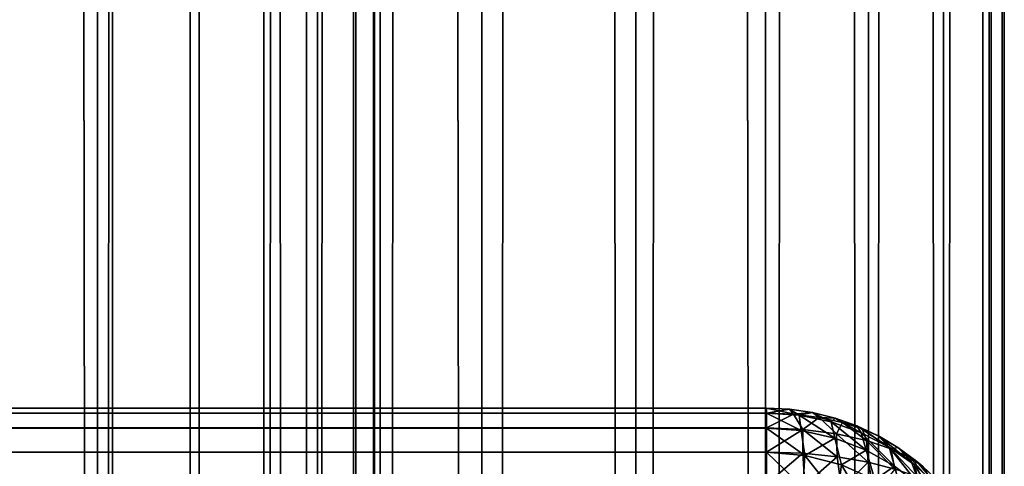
# Model space of a CAD drawing. Extents: x -265 to 265, y 0 to 1307.
# Tile 119 of 256: x 256.72 to 265, y 174.51 to 178.27. Entities that reach past the tile are written whole.
import ezdxf

# ---------------------------------------------------------------- set-up
doc = ezdxf.new("R2010")
doc.units = 0
doc.header["$LTSCALE"] = 65.185185
for name, color, linetype in [('278', 7, 'CONTINUOUS'), ('284', 7, 'CONTINUOUS'), ('285', 7, 'CONTINUOUS'), ('291', 7, 'CONTINUOUS'), ('295', 7, 'CONTINUOUS'), ('300', 7, 'CONTINUOUS'), ('39', 7, 'CONTINUOUS'), ('40', 7, 'CONTINUOUS')]:
    doc.layers.add(name, color=color, linetype=linetype)

msp = doc.modelspace()

# ---------------------------------------------------------------- linework, layer by layer
at = {"layer": '278', "color": 7, "linetype": 'CONTINUOUS'}
for points in [[(-263, 174.9574, 16.3217), (-263, 175, 16.7), (263, 174.9578, 16.3236), (-263, 174.9574, 16.3217)], [(263, 174.9578, 16.3236), (-263, 175, 16.7), (263, 175, 16.7), (263, 174.9578, 16.3236)], [(263, 174.8323, 15.9638), (-263, 174.9574, 16.3217), (263, 174.9578, 16.3236), (263, 174.8323, 15.9638)], [(-263, 174.8315, 15.9621), (-263, 174.9574, 16.3217), (263, 174.8323, 15.9638), (-263, 174.8315, 15.9621)], [(263, 174.6298, 15.641), (-263, 174.8315, 15.9621), (263, 174.8323, 15.9638), (263, 174.6298, 15.641)], [(-263, 174.6286, 15.6395), (-263, 174.8315, 15.9621), (263, 174.6298, 15.641), (-263, 174.6286, 15.6395)], [(263, 174.3605, 15.3714), (-263, 174.6286, 15.6395), (263, 174.6298, 15.641), (263, 174.3605, 15.3714)], [(-263, 174.359, 15.3702), (-263, 174.6286, 15.6395), (263, 174.3605, 15.3714), (-263, 174.359, 15.3702)]]:
    msp.add_3dface(points, dxfattribs=at)
at = {"layer": '284', "color": 7, "linetype": 'CONTINUOUS'}
for points in [[(-263, 175, 23.3), (-263, 174.9578, 23.6764), (263, 175, 23.3), (-263, 175, 23.3)], [(263, 175, 23.3), (-263, 174.9578, 23.6764), (263, 174.9574, 23.6783), (263, 175, 23.3)], [(-263, 174.9578, 23.6764), (-263, 174.8323, 24.0362), (263, 174.9574, 23.6783), (-263, 174.9578, 23.6764)], [(263, 174.9574, 23.6783), (-263, 174.8323, 24.0362), (263, 174.8315, 24.0379), (263, 174.9574, 23.6783)], [(-263, 174.8323, 24.0362), (-263, 174.6298, 24.359), (263, 174.8315, 24.0379), (-263, 174.8323, 24.0362)], [(263, 174.8315, 24.0379), (-263, 174.6298, 24.359), (263, 174.6286, 24.3605), (263, 174.8315, 24.0379)], [(-263, 174.6298, 24.359), (-263, 174.3605, 24.6286), (263, 174.6286, 24.3605), (-263, 174.6298, 24.359)], [(263, 174.6286, 24.3605), (-263, 174.3605, 24.6286), (263, 174.359, 24.6298), (263, 174.6286, 24.3605)]]:
    msp.add_3dface(points, dxfattribs=at)
at = {"layer": '285', "color": 7, "linetype": 'CONTINUOUS'}
for points in [[(263, 175, 16.7), (-263, 175, 16.7), (263, 175, 23.3), (263, 175, 16.7)], [(-263, 175, 16.7), (-263, 175, 23.3), (263, 175, 23.3), (-263, 175, 16.7)]]:
    msp.add_3dface(points, dxfattribs=at)
at = {"layer": '291', "color": 7, "linetype": 'CONTINUOUS'}
for points in [[(263, 175, 16.7), (263, 175, 23.3), (263.1946, 174.9905, 23.2986), (263, 175, 16.7)], [(263.1946, 174.9905, 16.7014), (263, 175, 16.7), (263.1946, 174.9905, 23.2986), (263.1946, 174.9905, 16.7014)], [(263.3875, 174.9621, 16.7057), (263.1946, 174.9905, 16.7014), (263.3875, 174.9621, 23.2943), (263.3875, 174.9621, 16.7057)], [(263.3875, 174.9621, 23.2943), (263.1946, 174.9905, 16.7014), (263.1946, 174.9905, 23.2986), (263.3875, 174.9621, 23.2943)], [(263.5768, 174.915, 16.7127), (263.3875, 174.9621, 16.7057), (263.5768, 174.915, 23.2873), (263.5768, 174.915, 16.7127)], [(263.5768, 174.915, 23.2873), (263.3875, 174.9621, 16.7057), (263.3875, 174.9621, 23.2943), (263.5768, 174.915, 23.2873)], [(263.7608, 174.8496, 16.7226), (263.5768, 174.915, 16.7127), (263.7608, 174.8496, 23.2774), (263.7608, 174.8496, 16.7226)], [(263.7608, 174.8496, 23.2774), (263.5768, 174.915, 16.7127), (263.5768, 174.915, 23.2873), (263.7608, 174.8496, 23.2774)], [(263.9377, 174.7666, 16.735), (263.7608, 174.8496, 16.7226), (263.9377, 174.7666, 23.265), (263.9377, 174.7666, 16.735)], [(263.9377, 174.7666, 23.265), (263.7608, 174.8496, 16.7226), (263.7608, 174.8496, 23.2774), (263.9377, 174.7666, 23.265)], [(263.9409, 174.7649, 16.7353), (263.9377, 174.7666, 16.735), (264.1058, 174.6665, 23.25), (263.9409, 174.7649, 16.7353)], [(264.1058, 174.6665, 23.25), (263.9377, 174.7666, 16.735), (263.9377, 174.7666, 23.265), (264.1058, 174.6665, 23.25)], [(264.1058, 174.6665, 16.75), (263.9409, 174.7649, 16.7353), (264.1058, 174.6665, 23.25), (264.1058, 174.6665, 16.75)], [(264.2635, 174.5503, 16.7675), (264.1058, 174.6665, 16.75), (264.2635, 174.5503, 23.2326), (264.2635, 174.5503, 16.7675)], [(264.2635, 174.5503, 23.2326), (264.1058, 174.6665, 16.75), (264.1058, 174.6665, 23.25), (264.2635, 174.5503, 23.2326)], [(264.3149, 174.507, 16.7739), (264.2635, 174.5503, 16.7675), (264.4093, 174.4191, 23.2129), (264.3149, 174.507, 16.7739)], [(264.4093, 174.4191, 23.2129), (264.2635, 174.5503, 16.7675), (264.2635, 174.5503, 23.2326), (264.4093, 174.4191, 23.2129)]]:
    msp.add_3dface(points, dxfattribs=at)
at = {"layer": '295', "color": 7, "linetype": 'CONTINUOUS'}
for points in [[(263, 174.9578, 16.3236), (263, 175, 16.7), (263.1946, 174.9905, 16.7014), (263, 174.9578, 16.3236)], [(263, 174.9578, 16.3236), (263.1946, 174.9905, 16.7014), (263.227, 174.9485, 16.3426), (263, 174.9578, 16.3236)], [(263.1946, 174.9905, 16.7014), (263.3875, 174.9621, 16.7057), (263.227, 174.9485, 16.3426), (263.1946, 174.9905, 16.7014)], [(263, 174.8323, 15.9638), (263, 174.9578, 16.3236), (263.227, 174.9485, 16.3426), (263, 174.8323, 15.9638)], [(263.3046, 174.8193, 15.993), (263, 174.8323, 15.9638), (263.227, 174.9485, 16.3426), (263.3046, 174.8193, 15.993)], [(263.3875, 174.9621, 16.7057), (263.4428, 174.9214, 16.3983), (263.227, 174.9485, 16.3426), (263.3875, 174.9621, 16.7057)], [(263.4428, 174.9214, 16.3983), (263.3046, 174.8193, 15.993), (263.227, 174.9485, 16.3426), (263.4428, 174.9214, 16.3983)], [(263.5898, 174.7823, 16.0774), (263.3046, 174.8193, 15.993), (263.4428, 174.9214, 16.3983), (263.5898, 174.7823, 16.0774)], [(263.3875, 174.9621, 16.7057), (263.5768, 174.915, 16.7127), (263.4428, 174.9214, 16.3983), (263.3875, 174.9621, 16.7057)], [(263.5768, 174.915, 16.7127), (263.6378, 174.8794, 16.4864), (263.4428, 174.9214, 16.3983), (263.5768, 174.915, 16.7127)], [(263.6378, 174.8794, 16.4864), (263.5898, 174.7823, 16.0774), (263.4428, 174.9214, 16.3983), (263.6378, 174.8794, 16.4864)], [(263.5768, 174.915, 16.7127), (263.7608, 174.8496, 16.7226), (263.6378, 174.8794, 16.4864), (263.5768, 174.915, 16.7127)], [(263, 174.6298, 15.641), (263, 174.8323, 15.9638), (263.3046, 174.8193, 15.993), (263, 174.6298, 15.641)], [(263.3041, 174.6193, 15.6669), (263, 174.6298, 15.641), (263.3046, 174.8193, 15.993), (263.3041, 174.6193, 15.6669)], [(263.5931, 174.5893, 15.7425), (263.3041, 174.6193, 15.6669), (263.3046, 174.8193, 15.993), (263.5931, 174.5893, 15.7425)], [(263.5898, 174.7823, 16.0774), (263.5931, 174.5893, 15.7425), (263.3046, 174.8193, 15.993), (263.5898, 174.7823, 16.0774)], [(263.8404, 174.7263, 16.2088), (263.5898, 174.7823, 16.0774), (263.6378, 174.8794, 16.4864), (263.8404, 174.7263, 16.2088)], [(263.7608, 174.8496, 16.7226), (263.8052, 174.8259, 16.6009), (263.6378, 174.8794, 16.4864), (263.7608, 174.8496, 16.7226)], [(263.8052, 174.8259, 16.6009), (263.8404, 174.7263, 16.2088), (263.6378, 174.8794, 16.4864), (263.8052, 174.8259, 16.6009)], [(263.7608, 174.8496, 16.7226), (263.9377, 174.7666, 16.735), (263.8052, 174.8259, 16.6009), (263.7608, 174.8496, 16.7226)], [(263.9377, 174.7666, 16.735), (263.9409, 174.7649, 16.7353), (263.8052, 174.8259, 16.6009), (263.9377, 174.7666, 16.735)], [(263.9409, 174.7649, 16.7353), (264.0467, 174.6579, 16.3759), (263.8052, 174.8259, 16.6009), (263.9409, 174.7649, 16.7353)], [(264.0467, 174.6579, 16.3759), (263.8404, 174.7263, 16.2088), (263.8052, 174.8259, 16.6009), (264.0467, 174.6579, 16.3759)], [(263.8542, 174.5434, 15.8615), (263.5931, 174.5893, 15.7425), (263.5898, 174.7823, 16.0774), (263.8542, 174.5434, 15.8615)], [(263.8404, 174.7263, 16.2088), (263.8542, 174.5434, 15.8615), (263.5898, 174.7823, 16.0774), (263.8404, 174.7263, 16.2088)], [(263.9409, 174.7649, 16.7353), (264.1058, 174.6665, 16.75), (264.0467, 174.6579, 16.3759), (263.9409, 174.7649, 16.7353)], [(264.0794, 174.4865, 16.0156), (263.8542, 174.5434, 15.8615), (263.8404, 174.7263, 16.2088), (264.0794, 174.4865, 16.0156)], [(264.0467, 174.6579, 16.3759), (264.0794, 174.4865, 16.0156), (263.8404, 174.7263, 16.2088), (264.0467, 174.6579, 16.3759)], [(264.1058, 174.6665, 16.75), (264.205, 174.583, 16.5673), (264.0467, 174.6579, 16.3759), (264.1058, 174.6665, 16.75)], [(264.2643, 174.4232, 16.1958), (264.0794, 174.4865, 16.0156), (264.0467, 174.6579, 16.3759), (264.2643, 174.4232, 16.1958)], [(264.205, 174.583, 16.5673), (264.2643, 174.4232, 16.1958), (264.0467, 174.6579, 16.3759), (264.205, 174.583, 16.5673)], [(264.1058, 174.6665, 16.75), (264.2635, 174.5503, 16.7675), (264.205, 174.583, 16.5673), (264.1058, 174.6665, 16.75)], [(263, 174.3605, 15.3714), (263, 174.6298, 15.641), (263.3041, 174.6193, 15.6669), (263, 174.3605, 15.3714)], [(263.323, 174.3507, 15.3987), (263, 174.3605, 15.3714), (263.3041, 174.6193, 15.6669), (263.323, 174.3507, 15.3987)], [(263.5931, 174.5893, 15.7425), (263.323, 174.3507, 15.3987), (263.3041, 174.6193, 15.6669), (263.5931, 174.5893, 15.7425)], [(263.6306, 174.3225, 15.4782), (263.323, 174.3507, 15.3987), (263.5931, 174.5893, 15.7425), (263.6306, 174.3225, 15.4782)], [(263.8542, 174.5434, 15.8615), (263.6306, 174.3225, 15.4782), (263.5931, 174.5893, 15.7425), (263.8542, 174.5434, 15.8615)], [(264.2635, 174.5503, 16.7675), (264.3149, 174.507, 16.7739), (264.205, 174.583, 16.5673), (264.2635, 174.5503, 16.7675)], [(264.3149, 174.507, 16.7739), (264.4082, 174.3573, 16.3936), (264.205, 174.583, 16.5673), (264.3149, 174.507, 16.7739)], [(264.4082, 174.3573, 16.3936), (264.2643, 174.4232, 16.1958), (264.205, 174.583, 16.5673), (264.4082, 174.3573, 16.3936)], [(263.9102, 174.2798, 15.6036), (263.6306, 174.3225, 15.4782), (263.8542, 174.5434, 15.8615), (263.9102, 174.2798, 15.6036)], [(264.0794, 174.4865, 16.0156), (263.9102, 174.2798, 15.6036), (263.8542, 174.5434, 15.8615), (264.0794, 174.4865, 16.0156)]]:
    msp.add_3dface(points, dxfattribs=at)
at = {"layer": '300', "color": 7, "linetype": 'CONTINUOUS'}
for points in [[(263, 175, 23.3), (263, 174.9574, 23.6783), (263.2755, 174.9384, 23.6736), (263, 175, 23.3)], [(263.1946, 174.9905, 23.2986), (263, 175, 23.3), (263.2755, 174.9384, 23.6736), (263.1946, 174.9905, 23.2986)], [(263.3875, 174.9621, 23.2943), (263.1946, 174.9905, 23.2986), (263.2755, 174.9384, 23.6736), (263.3875, 174.9621, 23.2943)], [(263, 174.9574, 23.6783), (263, 174.8315, 24.0379), (263.2922, 174.81, 24.0312), (263, 174.9574, 23.6783)], [(263.2755, 174.9384, 23.6736), (263, 174.9574, 23.6783), (263.2922, 174.81, 24.0312), (263.2755, 174.9384, 23.6736)], [(263.5435, 174.8824, 23.6599), (263.3875, 174.9621, 23.2943), (263.2755, 174.9384, 23.6736), (263.5435, 174.8824, 23.6599)], [(263.5435, 174.8824, 23.6599), (263.2755, 174.9384, 23.6736), (263.5741, 174.7468, 24.0119), (263.5435, 174.8824, 23.6599)], [(263.5741, 174.7468, 24.0119), (263.2755, 174.9384, 23.6736), (263.2922, 174.81, 24.0312), (263.5741, 174.7468, 24.0119)], [(263.5768, 174.915, 23.2873), (263.3875, 174.9621, 23.2943), (263.5435, 174.8824, 23.6599), (263.5768, 174.915, 23.2873)], [(263.7974, 174.7919, 23.6385), (263.5768, 174.915, 23.2873), (263.5435, 174.8824, 23.6599), (263.7974, 174.7919, 23.6385)], [(263.7608, 174.8496, 23.2774), (263.5768, 174.915, 23.2873), (263.7974, 174.7919, 23.6385), (263.7608, 174.8496, 23.2774)], [(263, 174.8315, 24.0379), (263, 174.6286, 24.3605), (263.323, 174.6013, 24.3507), (263, 174.8315, 24.0379)], [(263.2922, 174.81, 24.0312), (263, 174.8315, 24.0379), (263.323, 174.6013, 24.3507), (263.2922, 174.81, 24.0312)], [(263.7974, 174.7919, 23.6385), (263.5435, 174.8824, 23.6599), (263.8373, 174.6457, 23.982), (263.7974, 174.7919, 23.6385)], [(263.8373, 174.6457, 23.982), (263.5435, 174.8824, 23.6599), (263.5741, 174.7468, 24.0119), (263.8373, 174.6457, 23.982)], [(263.9377, 174.7666, 23.265), (263.7608, 174.8496, 23.2774), (264.0322, 174.6705, 23.6112), (263.9377, 174.7666, 23.265)], [(264.0322, 174.6705, 23.6112), (263.7608, 174.8496, 23.2774), (263.7974, 174.7919, 23.6385), (264.0322, 174.6705, 23.6112)], [(263.5741, 174.7468, 24.0119), (263.2922, 174.81, 24.0312), (263.323, 174.6013, 24.3507), (263.5741, 174.7468, 24.0119)], [(263.6306, 174.5218, 24.3225), (263.5741, 174.7468, 24.0119), (263.323, 174.6013, 24.3507), (263.6306, 174.5218, 24.3225)], [(263.8373, 174.6457, 23.982), (263.5741, 174.7468, 24.0119), (263.6306, 174.5218, 24.3225), (263.8373, 174.6457, 23.982)], [(264.0322, 174.6705, 23.6112), (263.7974, 174.7919, 23.6385), (264.0756, 174.512, 23.9443), (264.0322, 174.6705, 23.6112)], [(264.0756, 174.512, 23.9443), (263.7974, 174.7919, 23.6385), (263.8373, 174.6457, 23.982), (264.0756, 174.512, 23.9443)], [(264.1058, 174.6665, 23.25), (263.9377, 174.7666, 23.265), (264.2443, 174.5221, 23.5794), (264.1058, 174.6665, 23.25)], [(264.2443, 174.5221, 23.5794), (263.9377, 174.7666, 23.265), (264.0322, 174.6705, 23.6112), (264.2443, 174.5221, 23.5794)], [(264.2443, 174.5221, 23.5794), (264.0322, 174.6705, 23.6112), (264.285, 174.3514, 23.9016), (264.2443, 174.5221, 23.5794)], [(264.285, 174.3514, 23.9016), (264.0322, 174.6705, 23.6112), (264.0756, 174.512, 23.9443), (264.285, 174.3514, 23.9016)], [(264.2635, 174.5503, 23.2326), (264.1058, 174.6665, 23.25), (264.2443, 174.5221, 23.5794), (264.2635, 174.5503, 23.2326)], [(263, 174.6286, 24.3605), (263, 174.359, 24.6298), (263.3041, 174.3331, 24.6193), (263, 174.6286, 24.3605)], [(263.323, 174.6013, 24.3507), (263, 174.6286, 24.3605), (263.3041, 174.3331, 24.6193), (263.323, 174.6013, 24.3507)], [(263.5931, 174.2575, 24.5893), (263.323, 174.6013, 24.3507), (263.3041, 174.3331, 24.6193), (263.5931, 174.2575, 24.5893)], [(263.6306, 174.5218, 24.3225), (263.323, 174.6013, 24.3507), (263.5931, 174.2575, 24.5893), (263.6306, 174.5218, 24.3225)], [(263.9102, 174.3964, 24.2798), (263.8373, 174.6457, 23.982), (263.6306, 174.5218, 24.3225), (263.9102, 174.3964, 24.2798)], [(264.0756, 174.512, 23.9443), (263.8373, 174.6457, 23.982), (263.9102, 174.3964, 24.2798), (264.0756, 174.512, 23.9443)], [(263.8542, 174.1385, 24.5434), (263.6306, 174.5218, 24.3225), (263.5931, 174.2575, 24.5893), (263.8542, 174.1385, 24.5434)], [(263.9102, 174.3964, 24.2798), (263.6306, 174.5218, 24.3225), (263.8542, 174.1385, 24.5434), (263.9102, 174.3964, 24.2798)], [(264.1535, 174.2336, 24.2272), (264.0756, 174.512, 23.9443), (263.9102, 174.3964, 24.2798), (264.1535, 174.2336, 24.2272)], [(264.285, 174.3514, 23.9016), (264.0756, 174.512, 23.9443), (264.1535, 174.2336, 24.2272), (264.285, 174.3514, 23.9016)], [(264.4315, 174.3509, 23.5446), (264.2635, 174.5503, 23.2326), (264.2443, 174.5221, 23.5794), (264.4315, 174.3509, 23.5446)], [(264.4315, 174.3509, 23.5446), (264.2443, 174.5221, 23.5794), (264.4638, 174.1692, 23.8561), (264.4315, 174.3509, 23.5446)], [(264.4638, 174.1692, 23.8561), (264.2443, 174.5221, 23.5794), (264.285, 174.3514, 23.9016), (264.4638, 174.1692, 23.8561)], [(264.4093, 174.4191, 23.2129), (264.2635, 174.5503, 23.2326), (264.4315, 174.3509, 23.5446), (264.4093, 174.4191, 23.2129)]]:
    msp.add_3dface(points, dxfattribs=at)
at = {"layer": '39', "color": 7, "linetype": 'CONTINUOUS'}
for points in [[(255.7403, 1, 13.8582), (257.5, 1, 12.9904), (255.7403, 1299, 13.8582), (255.7403, 1, 13.8582)], [(255.7403, 1299, 13.8582), (257.5, 1, 12.9904), (257.5, 1299, 12.9904), (255.7403, 1299, 13.8582)], [(257.5, 1, 12.9904), (259.1314, 1, 11.9003), (257.5, 1299, 12.9904), (257.5, 1, 12.9904)], [(257.5, 1299, 12.9904), (259.1314, 1, 11.9003), (259.1314, 1299, 11.9003), (257.5, 1299, 12.9904)], [(259.1314, 1, 11.9003), (260.6066, 1, 10.6066), (259.1314, 1299, 11.9003), (259.1314, 1, 11.9003)], [(259.1314, 1299, 11.9003), (260.6066, 1, 10.6066), (260.6066, 1299, 10.6066), (259.1314, 1299, 11.9003)], [(260.6066, 1, 10.6066), (261.9003, 1, 9.1314), (260.6066, 1299, 10.6066), (260.6066, 1, 10.6066)], [(260.6066, 1299, 10.6066), (261.9003, 1, 9.1314), (261.9003, 1299, 9.1314), (260.6066, 1299, 10.6066)], [(261.9003, 1, 9.1314), (262.9904, 1, 7.5), (261.9003, 1299, 9.1314), (261.9003, 1, 9.1314)], [(261.9003, 1299, 9.1314), (262.9904, 1, 7.5), (262.9904, 1299, 7.5), (261.9003, 1299, 9.1314)], [(262.9904, 1, 7.5), (263.8582, 1, 5.7403), (262.9904, 1299, 7.5), (262.9904, 1, 7.5)], [(262.9904, 1299, 7.5), (263.8582, 1, 5.7403), (263.8582, 1299, 5.7403), (262.9904, 1299, 7.5)], [(263.8582, 1, 5.7403), (264.4889, 1, 3.8823), (263.8582, 1299, 5.7403), (263.8582, 1, 5.7403)], [(263.8582, 1299, 5.7403), (264.4889, 1, 3.8823), (264.4889, 1299, 3.8823), (263.8582, 1299, 5.7403)], [(264.4889, 1, 3.8823), (264.8717, 1, 1.9579), (264.4889, 1299, 3.8823), (264.4889, 1, 3.8823)], [(264.4889, 1299, 3.8823), (264.8717, 1, 1.9579), (264.8717, 1299, 1.9579), (264.4889, 1299, 3.8823)], [(264.8717, 1, 1.9579), (265, 1), (264.8717, 1299, 1.9579), (264.8717, 1, 1.9579)], [(264.8717, 1299, 1.9579), (265, 1), (265, 1299), (264.8717, 1299, 1.9579)]]:
    msp.add_3dface(points, dxfattribs=at)
at = {"layer": '40', "color": 7, "linetype": 'CONTINUOUS'}
for points in [[(260.6066, 1299, -10.6066), (260.6066, 1, -10.6066), (259.75, 20, -11.399), (260.6066, 1299, -10.6066)], [(259.75, 1280, -11.399), (260.6066, 1299, -10.6066), (259.75, 20, -11.399), (259.75, 1280, -11.399)], [(261.9003, 1, -9.1314), (260.6066, 1, -10.6066), (261.9003, 1299, -9.1314), (261.9003, 1, -9.1314)], [(261.9003, 1299, -9.1314), (260.6066, 1, -10.6066), (260.6066, 1299, -10.6066), (261.9003, 1299, -9.1314)], [(262.9904, 1, -7.5), (261.9003, 1, -9.1314), (262.9904, 1299, -7.5), (262.9904, 1, -7.5)], [(262.9904, 1299, -7.5), (261.9003, 1, -9.1314), (261.9003, 1299, -9.1314), (262.9904, 1299, -7.5)], [(263.8582, 1, -5.7403), (262.9904, 1, -7.5), (263.8582, 1299, -5.7403), (263.8582, 1, -5.7403)], [(263.8582, 1299, -5.7403), (262.9904, 1, -7.5), (262.9904, 1299, -7.5), (263.8582, 1299, -5.7403)], [(264.4889, 1, -3.8823), (263.8582, 1, -5.7403), (264.4889, 1299, -3.8823), (264.4889, 1, -3.8823)], [(264.4889, 1299, -3.8823), (263.8582, 1, -5.7403), (263.8582, 1299, -5.7403), (264.4889, 1299, -3.8823)], [(264.8717, 1, -1.9579), (264.4889, 1, -3.8823), (264.8717, 1299, -1.9579), (264.8717, 1, -1.9579)], [(264.8717, 1299, -1.9579), (264.4889, 1, -3.8823), (264.4889, 1299, -3.8823), (264.8717, 1299, -1.9579)], [(265, 1299), (265, 1), (264.8717, 1, -1.9579), (265, 1299)], [(265, 1299), (264.8717, 1, -1.9579), (264.8717, 1299, -1.9579), (265, 1299)], [(259.6951, 1278.9668, -11.4457), (259.75, 1280, -11.399), (259.6951, 21.0333, -11.4457), (259.6951, 1278.9668, -11.4457)], [(259.6951, 21.0333, -11.4457), (259.75, 1280, -11.399), (259.75, 20, -11.399), (259.6951, 21.0333, -11.4457)], [(259.525, 1277.9175, -11.5877), (259.6951, 1278.9668, -11.4457), (259.525, 22.0825, -11.5877), (259.525, 1277.9175, -11.5877)], [(259.525, 22.0825, -11.5877), (259.6951, 1278.9668, -11.4457), (259.6951, 21.0333, -11.4457), (259.525, 22.0825, -11.5877)], [(259.2244, 1276.842, -11.8284), (259.525, 1277.9175, -11.5877), (259.2244, 23.1581, -11.8284), (259.2244, 1276.842, -11.8284)], [(259.2244, 23.1581, -11.8284), (259.525, 1277.9175, -11.5877), (259.525, 22.0825, -11.5877), (259.2244, 23.1581, -11.8284)], [(258.7723, 1275.7446, -12.1674), (259.2244, 1276.842, -11.8284), (258.7723, 24.2554, -12.1674), (258.7723, 1275.7446, -12.1674)], [(258.7723, 24.2554, -12.1674), (259.2244, 1276.842, -11.8284), (259.2244, 23.1581, -11.8284), (258.7723, 24.2554, -12.1674)], [(258.1533, 1274.6534, -12.5906), (258.7723, 1275.7446, -12.1674), (258.1533, 25.3466, -12.5906), (258.1533, 1274.6534, -12.5906)], [(258.1533, 25.3466, -12.5906), (258.7723, 1275.7446, -12.1674), (258.7723, 24.2554, -12.1674), (258.1533, 25.3466, -12.5906)], [(257.3737, 1273.621, -13.0625), (258.1533, 1274.6534, -12.5906), (257.3737, 26.379, -13.0625), (257.3737, 1273.621, -13.0625)], [(257.3737, 26.379, -13.0625), (258.1533, 1274.6534, -12.5906), (258.1533, 25.3466, -12.5906), (257.3737, 26.379, -13.0625)], [(256.4613, 1272.6984, -13.537), (257.3737, 1273.621, -13.0625), (256.4613, 27.3016, -13.537), (256.4613, 1272.6984, -13.537)], [(256.4613, 27.3016, -13.537), (257.3737, 1273.621, -13.0625), (257.3737, 26.379, -13.0625), (256.4613, 27.3016, -13.537)]]:
    msp.add_3dface(points, dxfattribs=at)

doc.saveas('drawing.dxf')
